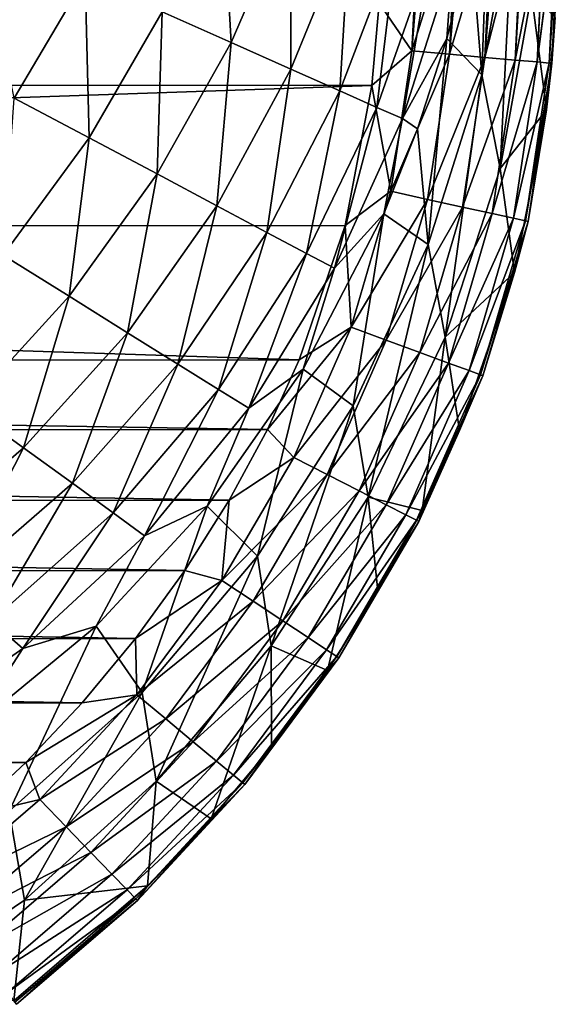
# Model space of a CAD drawing. Header units: metres. Extents: x -26 to 26, y -167 to 32.
# Tile 10 of 237: x 14.42 to 18.9, y -163.75 to -155.56. Entities that reach past the tile are written whole.
import ezdxf

# ---------------------------------------------------------------- set-up
doc = ezdxf.new("R2010")
doc.units = ezdxf.units.M
doc.layers.add('solid_12_411_043_XXX', color=7, linetype='CONTINUOUS')

msp = doc.modelspace()

# ---------------------------------------------------------------- linework, layer by layer
at = {"layer": 'solid_12_411_043_XXX'}
for points in [[(18.253855, -156.021973, 129.943588), (18.166754, -154.928452, 126.90876), (18.324196, -154.093475, 126.897469)], [(18.519062, -154.567642, 129.929291), (18.253855, -156.021973, 129.943588), (18.324196, -154.093475, 126.897469)], [(16.173199, -155.753433, 122.97953), (15.598246, -155.498596, 122.371246), (16.096107, -154.396698, 122.348312)], [(16.671041, -154.601913, 122.958542), (16.173199, -155.753433, 122.97953), (16.096107, -154.396698, 122.348312)], [(16.669064, -155.974777, 123.665199), (16.173199, -155.753433, 122.97953), (16.671041, -154.601913, 122.958542)], [(17.159527, -154.776337, 123.648354), (16.669064, -155.974777, 123.665199), (16.671041, -154.601913, 122.958542)], [(17.674133, -155.824081, 137.517029), (17.733404, -154.630371, 137.516708), (17.402061, -155.427277, 137.548279)], [(17.768263, -154.631332, 137.508926), (17.733404, -154.630371, 137.516708), (17.674133, -155.824081, 137.517029)], [(17.768263, -154.631332, 137.508926), (17.674133, -155.824081, 137.517029), (18.045319, -154.639023, 137.413422)], [(18.045319, -154.639023, 137.413422), (17.674133, -155.824081, 137.517029), (17.985323, -155.851364, 137.413956)], [(18.045319, -154.639023, 137.413422), (17.985323, -155.851364, 137.413956), (18.087975, -154.640213, 137.392929)], [(17.985323, -155.851364, 137.413956), (18.341249, -154.647232, 137.231888), (18.087975, -154.640213, 137.392929)], [(17.985323, -155.851364, 137.413956), (18.280905, -155.877258, 137.232285), (18.341249, -154.647232, 137.231888)], [(18.519062, -154.567642, 129.929291), (18.408398, -156.801331, 132.978333), (18.253855, -156.021973, 129.943588)], [(18.341249, -154.647232, 137.231888), (18.280905, -155.877258, 137.232285), (18.37258, -154.648102, 137.206421)], [(18.280905, -155.877258, 137.232285), (18.592798, -154.654221, 136.977692), (18.37258, -154.648102, 137.206421)], [(18.519062, -154.567642, 129.929291), (18.668554, -155.350433, 132.968735), (18.408398, -156.801331, 132.978333)], [(18.280905, -155.877258, 137.232285), (18.532032, -155.899277, 136.977753), (18.592798, -154.654221, 136.977692)], [(18.592798, -154.654221, 136.977692), (18.532032, -155.899277, 136.977753), (18.606691, -154.654602, 136.959427)], [(18.532032, -155.899277, 136.977753), (18.77569, -154.659302, 136.669876), (18.606691, -154.654602, 136.959427)], [(18.532032, -155.899277, 136.977753), (18.714367, -155.915253, 136.66983), (18.77569, -154.659302, 136.669876)], [(18.777723, -154.659348, 136.665222), (18.77569, -154.659302, 136.669876), (18.714367, -155.915253, 136.66983)], [(18.777723, -154.659348, 136.665222), (18.714367, -155.915253, 136.66983), (18.876511, -154.662094, 136.339737)], [(18.714367, -155.915253, 136.66983), (18.876978, -154.662109, 136.337128), (18.876511, -154.662094, 136.339737)], [(18.714367, -155.915253, 136.66983), (18.815302, -155.924103, 136.337036), (18.876978, -154.662109, 136.337128)], [(18.876978, -154.662109, 136.337128), (18.815302, -155.924103, 136.337036), (18.89682, -154.662659, 136.174011)], [(18.815302, -155.924103, 136.337036), (18.898447, -154.662704, 136.01207), (18.89682, -154.662659, 136.174011)], [(18.815302, -155.924103, 136.337036), (18.836535, -155.925964, 136.008865), (18.898447, -154.662704, 136.01207)], [(18.836535, -155.925964, 136.008865), (18.862917, -155.544495, 135.987259), (18.897879, -154.662674, 136.000549)], [(18.898447, -154.662704, 136.01207), (18.836535, -155.925964, 136.008865), (18.897879, -154.662674, 136.000549)], [(17.074738, -156.156235, 124.417976), (16.669064, -155.974777, 123.665199), (17.159527, -154.776337, 123.648354)], [(17.548618, -154.915298, 124.405998), (17.074738, -156.156235, 124.417976), (17.159527, -154.776337, 123.648354)], [(17.383461, -156.292892, 125.224442), (17.074738, -156.156235, 124.417976), (17.548618, -154.915298, 124.405998)], [(17.830954, -155.016129, 125.215324), (17.383461, -156.292892, 125.224442), (17.548618, -154.915298, 124.405998)], [(18.166754, -154.928452, 126.90876), (17.964493, -155.72139, 126.919495), (18.012205, -155.080872, 126.056824)], [(18.253855, -156.021973, 129.943588), (17.964493, -155.72139, 126.919495), (18.166754, -154.928452, 126.90876)], [(17.594959, -156.384399, 126.068016), (17.383461, -156.292892, 125.224442), (17.830954, -155.016129, 125.215324)], [(18.012205, -155.080872, 126.056824), (17.594959, -156.384399, 126.068016), (17.830954, -155.016129, 125.215324)], [(17.964493, -155.72139, 126.919495), (17.594959, -156.384399, 126.068016), (18.012205, -155.080872, 126.056824)], [(14.959172, -155.217224, 121.844391), (14.369655, -156.215576, 121.867432), (14.150111, -155.152298, 121.398376)], [(14.992368, -156.544693, 122.400742), (14.369655, -156.215576, 121.867432), (14.959172, -155.217224, 121.844391)], [(15.598246, -155.498596, 122.371246), (14.992368, -156.544693, 122.400742), (14.959172, -155.217224, 121.844391)], [(18.408398, -156.801331, 132.978333), (18.668554, -155.350433, 132.968735), (18.792942, -156.314407, 135.964218)], [(18.668554, -155.350433, 132.968735), (18.862917, -155.544495, 135.987259), (18.792942, -156.314407, 135.964218)], [(-17.406326, -155.421448, 137.548279), (-17.345055, -156.096909, 137.548279), (17.402061, -155.427277, 137.548279)], [(-17.345055, -156.096909, 137.548279), (17.341188, -156.110107, 137.548279), (17.402061, -155.427277, 137.548279)], [(17.674133, -155.824081, 137.517029), (17.402061, -155.427277, 137.548279), (17.341188, -156.110107, 137.548279)], [(15.557587, -156.845184, 123.010117), (14.992368, -156.544693, 122.400742), (15.598246, -155.498596, 122.371246)], [(16.173199, -155.753433, 122.97953), (15.557587, -156.845184, 123.010117), (15.598246, -155.498596, 122.371246)], [(18.836535, -155.925964, 136.008865), (18.792942, -156.314407, 135.964218), (18.862917, -155.544495, 135.987259)], [(16.053127, -157.110352, 123.691841), (15.557587, -156.845184, 123.010117), (16.173199, -155.753433, 122.97953)], [(16.669064, -155.974777, 123.665199), (16.053127, -157.110352, 123.691841), (16.173199, -155.753433, 122.97953)], [(17.964493, -155.72139, 126.919495), (17.721125, -156.470673, 126.929649), (17.594959, -156.384399, 126.068016)], [(17.808163, -157.432159, 129.957748), (17.721125, -156.470673, 126.929649), (17.964493, -155.72139, 126.919495)], [(18.253855, -156.021973, 129.943588), (17.808163, -157.432159, 129.957748), (17.964493, -155.72139, 126.919495)], [(17.498966, -156.990097, 137.517029), (17.674133, -155.824081, 137.517029), (17.341188, -156.110107, 137.548279)], [(17.985323, -155.851364, 137.413956), (17.674133, -155.824081, 137.517029), (17.498966, -156.990097, 137.517029)], [(17.985323, -155.851364, 137.413956), (17.498966, -156.990097, 137.517029), (17.804087, -157.057068, 137.413956)], [(17.985323, -155.851364, 137.413956), (17.804087, -157.057068, 137.413956), (18.280905, -155.877258, 137.232285)], [(17.804087, -157.057068, 137.413956), (18.093903, -157.120682, 137.232285), (18.280905, -155.877258, 137.232285)], [(18.280905, -155.877258, 137.232285), (18.093903, -157.120682, 137.232285), (18.532032, -155.899277, 136.977753)], [(18.093903, -157.120682, 137.232285), (18.340132, -157.174728, 136.977753), (18.532032, -155.899277, 136.977753)], [(18.532032, -155.899277, 136.977753), (18.340132, -157.174728, 136.977753), (18.714367, -155.915253, 136.66983)], [(18.340132, -157.174728, 136.977753), (18.518909, -157.213974, 136.66983), (18.714367, -155.915253, 136.66983)], [(18.714367, -155.915253, 136.66983), (18.518909, -157.213974, 136.66983), (18.815302, -155.924103, 136.337036)], [(18.518909, -157.213974, 136.66983), (18.617878, -157.235687, 136.337036), (18.815302, -155.924103, 136.337036)], [(18.815302, -155.924103, 136.337036), (18.617878, -157.235687, 136.337036), (18.836535, -155.925964, 136.008865)], [(18.617878, -157.235687, 136.337036), (18.638697, -157.240265, 136.008865), (18.836535, -155.925964, 136.008865)], [(18.836535, -155.925964, 136.008865), (18.638697, -157.240265, 136.008865), (18.792942, -156.314407, 135.964218)], [(16.468962, -157.333313, 124.43808), (16.053127, -157.110352, 123.691841), (16.669064, -155.974777, 123.665199)], [(17.074738, -156.156235, 124.417976), (16.468962, -157.333313, 124.43808), (16.669064, -155.974777, 123.665199)], [(18.253855, -156.021973, 129.943588), (17.95026, -158.202972, 132.988922), (17.808163, -157.432159, 129.957748)], [(18.253855, -156.021973, 129.943588), (18.408398, -156.801331, 132.978333), (17.95026, -158.202972, 132.988922)], [(-17.345055, -156.096909, 137.548279), (-17.114943, -157.288452, 137.548279), (17.341188, -156.110107, 137.548279)], [(-17.114943, -157.288452, 137.548279), (17.120024, -157.273849, 137.548279), (17.341188, -156.110107, 137.548279)], [(17.498966, -156.990097, 137.517029), (17.341188, -156.110107, 137.548279), (17.120024, -157.273849, 137.548279)], [(16.796833, -157.507568, 125.239311), (16.468962, -157.333313, 124.43808), (17.074738, -156.156235, 124.417976)], [(17.383461, -156.292892, 125.224442), (16.796833, -157.507568, 125.239311), (17.074738, -156.156235, 124.417976)], [(14.992368, -156.544693, 122.400742), (14.279341, -157.521515, 122.434586), (14.369655, -156.215576, 121.867432)], [(17.031712, -157.630051, 126.081879), (16.796833, -157.507568, 125.239311), (17.383461, -156.292892, 125.224442)], [(17.594959, -156.384399, 126.068016), (17.031712, -157.630051, 126.081879), (17.383461, -156.292892, 125.224442)], [(18.408398, -156.801331, 132.978333), (18.792942, -156.314407, 135.964218), (18.527424, -157.66507, 135.913681)], [(18.638697, -157.240265, 136.008865), (18.527424, -157.66507, 135.913681), (18.792942, -156.314407, 135.964218)], [(17.439827, -157.176895, 126.939217), (17.031712, -157.630051, 126.081879), (17.594959, -156.384399, 126.068016)], [(17.721125, -156.470673, 126.929649), (17.439827, -157.176895, 126.939217), (17.594959, -156.384399, 126.068016)], [(17.808163, -157.432159, 129.957748), (17.439827, -157.176895, 126.939217), (17.721125, -156.470673, 126.929649)], [(14.825112, -157.861755, 123.048241), (14.279341, -157.521515, 122.434586), (14.992368, -156.544693, 122.400742)], [(15.557587, -156.845184, 123.010117), (14.825112, -157.861755, 123.048241), (14.992368, -156.544693, 122.400742)], [(15.310985, -158.165405, 123.727753), (14.825112, -157.861755, 123.048241), (15.557587, -156.845184, 123.010117)], [(16.053127, -157.110352, 123.691841), (15.310985, -158.165405, 123.727753), (15.557587, -156.845184, 123.010117)], [(17.95026, -158.202972, 132.988922), (18.408398, -156.801331, 132.978333), (18.527424, -157.66507, 135.913681)], [(17.168148, -158.12027, 137.517029), (17.498966, -156.990097, 137.517029), (17.120024, -157.273849, 137.548279)], [(17.804087, -157.057068, 137.413956), (17.498966, -156.990097, 137.517029), (17.168148, -158.12027, 137.517029)], [(17.804087, -157.057068, 137.413956), (17.168148, -158.12027, 137.517029), (17.461397, -158.227936, 137.413956)], [(17.804087, -157.057068, 137.413956), (17.461397, -158.227936, 137.413956), (18.093903, -157.120682, 137.232285)], [(15.728104, -158.42627, 124.467453), (15.310985, -158.165405, 123.727753), (16.053127, -157.110352, 123.691841)], [(16.468962, -157.333313, 124.43808), (15.728104, -158.42627, 124.467453), (16.053127, -157.110352, 123.691841)], [(17.439827, -157.176895, 126.939217), (16.771683, -158.46843, 126.956734), (17.031712, -157.630051, 126.081879)], [(17.184572, -158.773727, 129.970917), (16.771683, -158.46843, 126.956734), (17.439827, -157.176895, 126.939217)], [(17.808163, -157.432159, 129.957748), (17.184572, -158.773727, 129.970917), (17.439827, -157.176895, 126.939217)], [(17.461397, -158.227936, 137.413956), (17.739937, -158.330185, 137.232285), (18.093903, -157.120682, 137.232285)], [(18.093903, -157.120682, 137.232285), (17.739937, -158.330185, 137.232285), (18.340132, -157.174728, 136.977753)], [(17.739937, -158.330185, 137.232285), (17.976585, -158.417053, 136.977753), (18.340132, -157.174728, 136.977753)], [(18.340132, -157.174728, 136.977753), (17.976585, -158.417053, 136.977753), (18.518909, -157.213974, 136.66983)], [(17.976585, -158.417053, 136.977753), (18.148407, -158.480133, 136.66983), (18.518909, -157.213974, 136.66983)], [(18.518909, -157.213974, 136.66983), (18.148407, -158.480133, 136.66983), (18.617878, -157.235687, 136.337036)], [(18.148407, -158.480133, 136.66983), (18.243525, -158.515045, 136.337036), (18.617878, -157.235687, 136.337036)], [(18.617878, -157.235687, 136.337036), (18.243525, -158.515045, 136.337036), (18.638697, -157.240265, 136.008865)], [(18.243525, -158.515045, 136.337036), (18.263533, -158.5224, 136.008865), (18.638697, -157.240265, 136.008865)], [(18.638697, -157.240265, 136.008865), (18.263533, -158.5224, 136.008865), (18.527424, -157.66507, 135.913681)], [(-17.114943, -157.288452, 137.548279), (16.73822, -158.39061, 137.548279), (17.120024, -157.273849, 137.548279)], [(-17.114943, -157.288452, 137.548279), (-16.727392, -158.417908, 137.548279), (16.73822, -158.39061, 137.548279)], [(16.066589, -158.637238, 125.261658), (15.728104, -158.42627, 124.467453), (16.468962, -157.333313, 124.43808)], [(16.796833, -157.507568, 125.239311), (16.066589, -158.637238, 125.261658), (16.468962, -157.333313, 124.43808)], [(17.168148, -158.12027, 137.517029), (17.120024, -157.273849, 137.548279), (16.73822, -158.39061, 137.548279)], [(16.318304, -158.792969, 126.099457), (16.066589, -158.637238, 125.261658), (16.796833, -157.507568, 125.239311)], [(17.031712, -157.630051, 126.081879), (16.318304, -158.792969, 126.099457), (16.796833, -157.507568, 125.239311)], [(17.808163, -157.432159, 129.957748), (17.309584, -159.53096, 132.999313), (17.184572, -158.773727, 129.970917)], [(17.808163, -157.432159, 129.957748), (17.95026, -158.202972, 132.988922), (17.309584, -159.53096, 132.999313)], [(14.825112, -157.861755, 123.048241), (13.982018, -158.785782, 123.091713), (14.279341, -157.521515, 122.434586)], [(16.771683, -158.46843, 126.956734), (16.318304, -158.792969, 126.099457), (17.031712, -157.630051, 126.081879)], [(17.95026, -158.202972, 132.988922), (18.527424, -157.66507, 135.913681), (18.069801, -158.977463, 135.868881)], [(18.263533, -158.5224, 136.008865), (18.069801, -158.977463, 135.868881), (18.527424, -157.66507, 135.913681)], [(14.446633, -159.121994, 123.772163), (13.982018, -158.785782, 123.091713), (14.825112, -157.861755, 123.048241)], [(15.310985, -158.165405, 123.727753), (14.446633, -159.121994, 123.772163), (14.825112, -157.861755, 123.048241)], [(14.853113, -159.416214, 124.506996), (14.446633, -159.121994, 123.772163), (15.310985, -158.165405, 123.727753)], [(15.728104, -158.42627, 124.467453), (14.853113, -159.416214, 124.506996), (15.310985, -158.165405, 123.727753)], [(17.168148, -158.12027, 137.517029), (16.73822, -158.39061, 137.548279), (16.473259, -158.968613, 137.548279)], [(16.693117, -159.202103, 137.517029), (17.168148, -158.12027, 137.517029), (16.473259, -158.968613, 137.548279)], [(17.461397, -158.227936, 137.413956), (17.168148, -158.12027, 137.517029), (16.693117, -159.202103, 137.517029)], [(17.461397, -158.227936, 137.413956), (16.693117, -159.202103, 137.517029), (16.971157, -159.344498, 137.413956)], [(17.461397, -158.227936, 137.413956), (16.971157, -159.344498, 137.413956), (17.739937, -158.330185, 137.232285)], [(17.309584, -159.53096, 132.999313), (17.95026, -158.202972, 132.988922), (17.759142, -159.643646, 135.848846)], [(17.95026, -158.202972, 132.988922), (18.069801, -158.977463, 135.868881), (17.759142, -159.643646, 135.848846)], [(16.971157, -159.344498, 137.413956), (17.23525, -159.479752, 137.232285), (17.739937, -158.330185, 137.232285)], [(17.739937, -158.330185, 137.232285), (17.23525, -159.479752, 137.232285), (17.976585, -158.417053, 136.977753)], [(-16.727392, -158.417908, 137.548279), (16.473259, -158.968613, 137.548279), (16.73822, -158.39061, 137.548279)], [(-16.727392, -158.417908, 137.548279), (-16.46546, -158.986374, 137.548279), (16.473259, -158.968613, 137.548279)], [(15.191583, -159.661987, 125.293007), (14.853113, -159.416214, 124.506996), (15.728104, -158.42627, 124.467453)], [(16.066589, -158.637238, 125.261658), (15.191583, -159.661987, 125.293007), (15.728104, -158.42627, 124.467453)], [(16.771683, -158.46843, 126.956734), (15.973529, -159.607391, 126.972183), (16.318304, -158.792969, 126.099457)], [(16.389843, -160.022827, 129.982635), (15.973529, -159.607391, 126.972183), (16.771683, -158.46843, 126.956734)], [(17.184572, -158.773727, 129.970917), (16.389843, -160.022827, 129.982635), (16.771683, -158.46843, 126.956734)], [(17.23525, -159.479752, 137.232285), (17.459625, -159.594666, 136.977753), (17.976585, -158.417053, 136.977753)], [(17.976585, -158.417053, 136.977753), (17.459625, -159.594666, 136.977753), (18.148407, -158.480133, 136.66983)], [(17.459625, -159.594666, 136.977753), (17.622538, -159.678101, 136.66983), (18.148407, -158.480133, 136.66983)], [(18.148407, -158.480133, 136.66983), (17.622538, -159.678101, 136.66983), (18.243525, -158.515045, 136.337036)], [(17.622538, -159.678101, 136.66983), (17.712721, -159.724289, 136.337036), (18.243525, -158.515045, 136.337036)], [(18.243525, -158.515045, 136.337036), (17.712721, -159.724289, 136.337036), (18.263533, -158.5224, 136.008865)], [(17.712721, -159.724289, 136.337036), (17.731691, -159.734009, 136.008865), (18.263533, -158.5224, 136.008865)], [(18.263533, -158.5224, 136.008865), (17.731691, -159.734009, 136.008865), (18.069801, -158.977463, 135.868881)], [(15.452849, -159.85289, 126.121742), (15.191583, -159.661987, 125.293007), (16.066589, -158.637238, 125.261658)], [(16.318304, -158.792969, 126.099457), (15.452849, -159.85289, 126.121742), (16.066589, -158.637238, 125.261658)], [(14.446633, -159.121994, 123.772163), (13.469711, -159.964462, 123.822807), (13.982018, -158.785782, 123.091713)], [(15.973529, -159.607391, 126.972183), (15.452849, -159.85289, 126.121742), (16.318304, -158.792969, 126.099457)], [(17.184572, -158.773727, 129.970917), (16.504959, -160.766968, 133.008942), (16.389843, -160.022827, 129.982635)], [(17.184572, -158.773727, 129.970917), (17.309584, -159.53096, 132.999313), (16.504959, -160.766968, 133.008942)], [(-16.46546, -158.986374, 137.548279), (16.155107, -159.556915, 137.548279), (16.473259, -158.968613, 137.548279)], [(16.693117, -159.202103, 137.517029), (16.473259, -158.968613, 137.548279), (16.155107, -159.556915, 137.548279)], [(17.731691, -159.734009, 136.008865), (17.759142, -159.643646, 135.848846), (18.069801, -158.977463, 135.868881)], [(-16.46546, -158.986374, 137.548279), (-16.149738, -159.567093, 137.548279), (16.155107, -159.556915, 137.548279)], [(13.852567, -160.286423, 124.554993), (13.469711, -159.964462, 123.822807), (14.446633, -159.121994, 123.772163)], [(14.853113, -159.416214, 124.506996), (13.852567, -160.286423, 124.554993), (14.446633, -159.121994, 123.772163)], [(16.094795, -160.224075, 137.517029), (16.693117, -159.202103, 137.517029), (16.155107, -159.556915, 137.548279)], [(16.971157, -159.344498, 137.413956), (16.693117, -159.202103, 137.517029), (16.094795, -160.224075, 137.517029)], [(16.971157, -159.344498, 137.413956), (16.094795, -160.224075, 137.517029), (16.355284, -160.3965, 137.413956)], [(16.971157, -159.344498, 137.413956), (16.355284, -160.3965, 137.413956), (17.23525, -159.479752, 137.232285)], [(14.179365, -160.563568, 125.332253), (13.852567, -160.286423, 124.554993), (14.853113, -159.416214, 124.506996)], [(15.191583, -159.661987, 125.293007), (14.179365, -160.563568, 125.332253), (14.853113, -159.416214, 124.506996)], [(-16.149738, -159.567093, 137.548279), (15.788014, -160.140472, 137.548279), (16.155107, -159.556915, 137.548279)], [(16.094795, -160.224075, 137.517029), (16.155107, -159.556915, 137.548279), (15.788014, -160.140472, 137.548279)], [(16.355284, -160.3965, 137.413956), (16.602705, -160.560272, 137.232285), (17.23525, -159.479752, 137.232285)], [(16.504959, -160.766968, 133.008942), (17.309584, -159.53096, 132.999313), (16.971745, -160.971146, 135.813232)], [(17.23525, -159.479752, 137.232285), (16.602705, -160.560272, 137.232285), (17.459625, -159.594666, 136.977753)], [(17.309584, -159.53096, 132.999313), (17.391733, -160.312469, 135.830322), (16.971745, -160.971146, 135.813232)], [(17.309584, -159.53096, 132.999313), (17.759142, -159.643646, 135.848846), (17.391733, -160.312469, 135.830322)], [(-16.149738, -159.567093, 137.548279), (-15.781157, -160.150558, 137.548279), (15.788014, -160.140472, 137.548279)], [(15.973529, -159.607391, 126.972183), (15.0505, -160.604691, 126.985718), (15.452849, -159.85289, 126.121742)], [(15.432854, -161.153976, 129.992401), (15.0505, -160.604691, 126.985718), (15.973529, -159.607391, 126.972183)], [(16.389843, -160.022827, 129.982635), (15.432854, -161.153976, 129.992401), (15.973529, -159.607391, 126.972183)], [(16.602705, -160.560272, 137.232285), (16.812916, -160.699417, 136.977753), (17.459625, -159.594666, 136.977753)], [(17.459625, -159.594666, 136.977753), (16.812916, -160.699417, 136.977753), (17.622538, -159.678101, 136.66983)], [(14.441802, -160.789764, 126.148132), (14.179365, -160.563568, 125.332253), (15.191583, -159.661987, 125.293007)], [(15.452849, -159.85289, 126.121742), (14.441802, -160.789764, 126.148132), (15.191583, -159.661987, 125.293007)], [(16.812916, -160.699417, 136.977753), (16.965542, -160.800446, 136.66983), (17.622538, -159.678101, 136.66983)], [(17.622538, -159.678101, 136.66983), (16.965542, -160.800446, 136.66983), (17.712721, -159.724289, 136.337036)], [(17.731691, -159.734009, 136.008865), (17.391733, -160.312469, 135.830322), (17.759142, -159.643646, 135.848846)], [(16.965542, -160.800446, 136.66983), (17.050032, -160.856384, 136.337036), (17.712721, -159.724289, 136.337036)], [(17.712721, -159.724289, 136.337036), (17.050032, -160.856384, 136.337036), (17.731691, -159.734009, 136.008865)], [(17.050032, -160.856384, 136.337036), (17.067804, -160.868149, 136.008865), (17.731691, -159.734009, 136.008865)], [(17.731691, -159.734009, 136.008865), (17.067804, -160.868149, 136.008865), (17.391733, -160.312469, 135.830322)], [(15.0505, -160.604691, 126.985718), (14.441802, -160.789764, 126.148132), (15.452849, -159.85289, 126.121742)], [(16.389843, -160.022827, 129.982635), (15.549891, -161.891434, 133.017288), (15.432854, -161.153976, 129.992401)], [(16.389843, -160.022827, 129.982635), (16.504959, -160.766968, 133.008942), (15.549891, -161.891434, 133.017288)], [(-15.781157, -160.150558, 137.548279), (15.378854, -160.705658, 137.548279), (15.788014, -160.140472, 137.548279)], [(-15.781157, -160.150558, 137.548279), (-15.368429, -160.718964, 137.548279), (15.378854, -160.705658, 137.548279)], [(16.094795, -160.224075, 137.517029), (15.788014, -160.140472, 137.548279), (15.378854, -160.705658, 137.548279)], [(15.388227, -161.175873, 137.517029), (16.094795, -160.224075, 137.517029), (15.378854, -160.705658, 137.548279)], [(16.355284, -160.3965, 137.413956), (16.094795, -160.224075, 137.517029), (15.388227, -161.175873, 137.517029)], [(17.067804, -160.868149, 136.008865), (16.971745, -160.971146, 135.813232), (17.391733, -160.312469, 135.830322)], [(16.355284, -160.3965, 137.413956), (15.388227, -161.175873, 137.517029), (15.628683, -161.37529, 137.413956)], [(16.355284, -160.3965, 137.413956), (15.628683, -161.37529, 137.413956), (16.602705, -160.560272, 137.232285)], [(14.441802, -160.789764, 126.148132), (13.310792, -161.579407, 126.175941), (14.179365, -160.563568, 125.332253)], [(15.0505, -160.604691, 126.985718), (14.003531, -161.465027, 126.997375), (14.441802, -160.789764, 126.148132)], [(14.32669, -162.140869, 130.000107), (14.003531, -161.465027, 126.997375), (15.0505, -160.604691, 126.985718)], [(15.432854, -161.153976, 129.992401), (14.32669, -162.140869, 130.000107), (15.0505, -160.604691, 126.985718)], [(15.628683, -161.37529, 137.413956), (15.857078, -161.564682, 137.232285), (16.602705, -160.560272, 137.232285)], [(16.602705, -160.560272, 137.232285), (15.857078, -161.564682, 137.232285), (16.812916, -160.699417, 136.977753)], [(15.857078, -161.564682, 137.232285), (16.051125, -161.725616, 136.977753), (16.812916, -160.699417, 136.977753)], [(16.812916, -160.699417, 136.977753), (16.051125, -161.725616, 136.977753), (16.965542, -160.800446, 136.66983)], [(-15.368429, -160.718964, 137.548279), (14.935404, -161.241211, 137.548279), (15.378854, -160.705658, 137.548279)], [(-15.368429, -160.718964, 137.548279), (-14.92339, -161.254868, 137.548279), (14.935404, -161.241211, 137.548279)], [(15.388227, -161.175873, 137.517029), (15.378854, -160.705658, 137.548279), (14.935404, -161.241211, 137.548279)], [(15.549891, -161.891434, 133.017288), (16.504959, -160.766968, 133.008942), (16.005444, -162.204773, 135.782486)], [(16.504959, -160.766968, 133.008942), (16.506884, -161.60556, 135.797363), (16.005444, -162.204773, 135.782486)], [(16.504959, -160.766968, 133.008942), (16.971745, -160.971146, 135.813232), (16.506884, -161.60556, 135.797363)], [(14.003531, -161.465027, 126.997375), (13.310792, -161.579407, 126.175941), (14.441802, -160.789764, 126.148132)], [(16.051125, -161.725616, 136.977753), (16.192015, -161.842453, 136.66983), (16.965542, -160.800446, 136.66983)], [(16.965542, -160.800446, 136.66983), (16.192015, -161.842453, 136.66983), (17.050032, -160.856384, 136.337036)], [(16.192015, -161.842453, 136.66983), (16.270006, -161.907135, 136.337036), (17.050032, -160.856384, 136.337036)], [(17.050032, -160.856384, 136.337036), (16.270006, -161.907135, 136.337036), (17.067804, -160.868149, 136.008865)], [(16.270006, -161.907135, 136.337036), (16.286413, -161.920731, 136.008865), (17.067804, -160.868149, 136.008865)], [(17.067804, -160.868149, 136.008865), (16.286413, -161.920731, 136.008865), (16.971745, -160.971146, 135.813232)], [(16.286413, -161.920731, 136.008865), (16.506884, -161.60556, 135.797363), (16.971745, -160.971146, 135.813232)], [(15.432854, -161.153976, 129.992401), (14.455688, -162.880905, 133.024155), (14.32669, -162.140869, 130.000107)], [(15.432854, -161.153976, 129.992401), (15.549891, -161.891434, 133.017288), (14.455688, -162.880905, 133.024155)], [(15.388227, -161.175873, 137.517029), (14.935404, -161.241211, 137.548279), (14.466991, -161.737305, 137.548279)], [(14.583199, -162.045563, 137.517029), (15.388227, -161.175873, 137.517029), (14.466991, -161.737305, 137.548279)], [(15.628683, -161.37529, 137.413956), (15.388227, -161.175873, 137.517029), (14.583199, -162.045563, 137.517029)], [(-14.92339, -161.254868, 137.548279), (14.466991, -161.737305, 137.548279), (14.935404, -161.241211, 137.548279)], [(-14.92339, -161.254868, 137.548279), (-14.456619, -161.747665, 137.548279), (14.466991, -161.737305, 137.548279)], [(15.628683, -161.37529, 137.413956), (14.583199, -162.045563, 137.517029), (14.800295, -162.270187, 137.413956)], [(15.628683, -161.37529, 137.413956), (14.800295, -162.270187, 137.413956), (15.857078, -161.564682, 137.232285)], [(14.800295, -162.270187, 137.413956), (15.0065, -162.483536, 137.232285), (15.857078, -161.564682, 137.232285)], [(15.857078, -161.564682, 137.232285), (15.0065, -162.483536, 137.232285), (16.051125, -161.725616, 136.977753)], [(16.286413, -161.920731, 136.008865), (16.005444, -162.204773, 135.782486), (16.506884, -161.60556, 135.797363)], [(-14.456619, -161.747665, 137.548279), (13.983458, -162.185944, 137.548279), (14.466991, -161.737305, 137.548279)], [(14.583199, -162.045563, 137.517029), (14.466991, -161.737305, 137.548279), (13.983458, -162.185944, 137.548279)], [(15.0065, -162.483536, 137.232285), (15.181695, -162.664795, 136.977753), (16.051125, -161.725616, 136.977753)], [(16.051125, -161.725616, 136.977753), (15.181695, -162.664795, 136.977753), (16.192015, -161.842453, 136.66983)], [(15.181695, -162.664795, 136.977753), (15.308897, -162.796402, 136.66983), (16.192015, -161.842453, 136.66983)], [(16.192015, -161.842453, 136.66983), (15.308897, -162.796402, 136.66983), (16.270006, -161.907135, 136.337036)], [(14.455688, -162.880905, 133.024155), (15.549891, -161.891434, 133.017288), (15.475958, -162.76059, 135.768448)], [(15.308897, -162.796402, 136.66983), (15.379313, -162.869263, 136.337036), (16.270006, -161.907135, 136.337036)], [(16.270006, -161.907135, 136.337036), (15.379313, -162.869263, 136.337036), (16.286413, -161.920731, 136.008865)], [(15.379313, -162.869263, 136.337036), (15.394126, -162.884583, 136.008865), (16.286413, -161.920731, 136.008865)], [(16.286413, -161.920731, 136.008865), (15.394126, -162.884583, 136.008865), (16.005444, -162.204773, 135.782486)], [(15.549891, -161.891434, 133.017288), (16.005444, -162.204773, 135.782486), (15.475958, -162.76059, 135.768448)], [(13.685367, -162.815613, 137.517029), (14.583199, -162.045563, 137.517029), (13.983458, -162.185944, 137.548279)], [(14.800295, -162.270187, 137.413956), (14.583199, -162.045563, 137.517029), (13.685367, -162.815613, 137.517029)], [(14.32669, -162.140869, 130.000107), (14.455688, -162.880905, 133.024155), (13.233333, -163.706879, 133.029633)], [(15.394126, -162.884583, 136.008865), (15.475958, -162.76059, 135.768448), (16.005444, -162.204773, 135.782486)], [(14.800295, -162.270187, 137.413956), (13.685367, -162.815613, 137.517029), (13.873762, -163.064789, 137.413956)], [(14.800295, -162.270187, 137.413956), (13.873762, -163.064789, 137.413956), (15.0065, -162.483536, 137.232285)], [(13.873762, -163.064789, 137.413956), (14.052708, -163.301468, 137.232285), (15.0065, -162.483536, 137.232285)], [(15.0065, -162.483536, 137.232285), (14.052708, -163.301468, 137.232285), (15.181695, -162.664795, 136.977753)], [(14.052708, -163.301468, 137.232285), (14.204741, -163.502563, 136.977753), (15.181695, -162.664795, 136.977753)], [(15.181695, -162.664795, 136.977753), (14.204741, -163.502563, 136.977753), (15.308897, -162.796402, 136.66983)], [(14.204741, -163.502563, 136.977753), (14.315127, -163.64856, 136.66983), (15.308897, -162.796402, 136.66983)], [(15.308897, -162.796402, 136.66983), (14.315127, -163.64856, 136.66983), (15.379313, -162.869263, 136.337036)], [(14.389088, -163.746384, 136.008865), (14.366412, -163.717041, 135.743118), (15.475958, -162.76059, 135.768448)], [(14.455688, -162.880905, 133.024155), (15.475958, -162.76059, 135.768448), (14.366412, -163.717041, 135.743118)], [(15.394126, -162.884583, 136.008865), (14.389088, -163.746384, 136.008865), (15.475958, -162.76059, 135.768448)], [(13.233333, -163.706879, 133.029633), (14.455688, -162.880905, 133.024155), (14.366412, -163.717041, 135.743118)], [(14.315127, -163.64856, 136.66983), (14.376234, -163.729385, 136.337036), (15.379313, -162.869263, 136.337036)], [(15.379313, -162.869263, 136.337036), (14.376234, -163.729385, 136.337036), (15.394126, -162.884583, 136.008865)], [(14.376234, -163.729385, 136.337036), (14.389088, -163.746384, 136.008865), (15.394126, -162.884583, 136.008865)]]:
    msp.add_3dface(points, dxfattribs=at)

doc.saveas('drawing.dxf')
